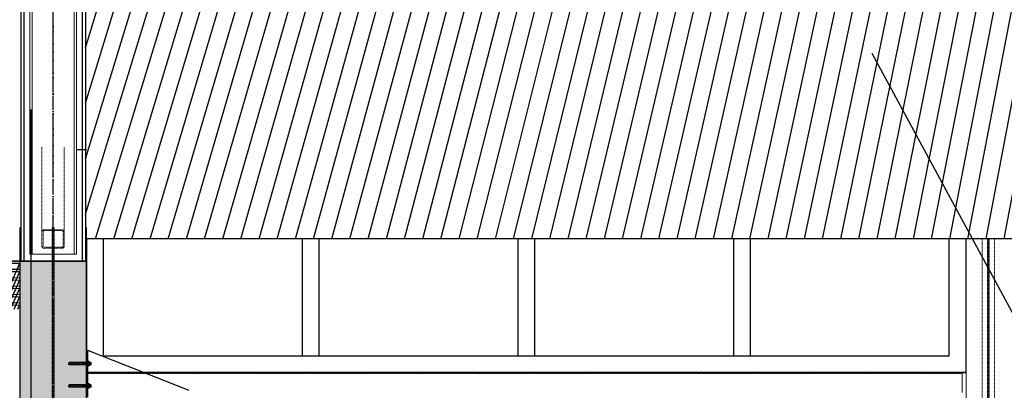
# Model space of a CAD drawing. Header units: centimetres. Extents: x 657501712 to 657529232, y 555122765 to 555182979.
# Tile 50 of 77: x 657505177 to 657505619, y 555124329 to 555124495. Entities that reach past the tile are written whole.
import ezdxf

# ---------------------------------------------------------------- set-up
doc = ezdxf.new("R2010")
doc.units = ezdxf.units.CM
doc.header["$LTSCALE"] = 0.1
for name, pattern in [('ZKZOK_PW_06_00_300$0$ACAD_ISO04W100', [30.5, 24, -3, 0.5, -3]), ('ZKZOK_PW_06_00_300$0$ACAD_ISO10W100', [18.5, 12, -3, 0.5, -3]), ('ZKZOK_PW_06_00_300$0$CENTER', [2, 1.25, -0.25, 0.25, -0.25]), ('ZKZOK_PW_06_00_300$0$DASHED', [0.75, 0.5, -0.25]), ('ZKZOK_PW_06_00_300$0$HIDDEN', [0.375, 0.25, -0.125]), ('ZKZOK_PW_06_00_300$0$Ukryty', [7.143750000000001, 4.7625, -2.38125])]:
    doc.linetypes.add(name, pattern=pattern)
for name, color, linetype in [('xrefs', 7, 'Continuous'), ('ZKZOK_PW_06_00_300$0$220_Bau_Gebäude', 252, 'Continuous'), ('ZKZOK_PW_06_00_300$0$A_GB_100H', 9, 'Continuous'), ('ZKZOK_PW_06_00_300$0$A_GB_262L', 4, 'ZKZOK_PW_06_00_300$0$DASHED'), ('ZKZOK_PW_06_00_300$0$A_GB_300L', 1, 'Continuous'), ('ZKZOK_PW_06_00_300$0$CENTER', 1, 'ZKZOK_PW_06_00_300$0$CENTER'), ('ZKZOK_PW_06_00_300$0$G_GB_030L', 7, 'ZKZOK_PW_06_00_300$0$ACAD_ISO04W100'), ('ZKZOK_PW_06_00_300$0$LN-18', 1, 'Continuous'), ('ZKZOK_PW_06_00_300$0$S_GB_101T', 1, 'Continuous'), ('ZKZOK_PW_06_00_300$0$S_GB_301D', 1, 'Continuous'), ('ZKZOK_PW_06_00_300$0$S_GB_302L', 2, 'Continuous'), ('ZKZOK_PW_06_00_300$0$S_GB_303L', 3, 'Continuous'), ('ZKZOK_PW_06_00_300$0$S_GB_309H', 9, 'Continuous'), ('ZKZOK_PW_06_00_300$0$S_GB_401L', 1, 'Continuous')]:
    doc.layers.add(name, color=color, linetype=linetype)
for name, color, linetype, lineweight in [('ZKZOK_PW_06_00_300$0$_ukryte_', 1, 'ZKZOK_PW_06_00_300$0$Ukryty', 9), ('ZKZOK_PW_06_00_300$0$DIM', 1, 'Continuous', 15), ('ZKZOK_PW_06_00_300$0$S-BEAM', 3, 'Continuous', 9), ('ZKZOK_PW_06_00_300$0$S-COLS', 1, 'Continuous', 9)]:
    doc.layers.add(name, color=color, linetype=linetype, lineweight=lineweight)

# ---------------------------------------------------------------- blocks, each defined once
blk = doc.blocks.new('ZKZOK_PW_06_00_300$0$A$C4D9555CE')
at = {"color": 8, "linetype": 'Continuous'}
for p, q in [((-454.5317757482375, 128.8798861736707), (-455.7499980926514, 126.7611155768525)), ((-454.5317767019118, 128.8798852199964), (-455.7499990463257, 126.7611146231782)), ((-455.7499980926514, 126.7611155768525), (-455.7499980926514, 111.7388882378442)), ((-455.7499990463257, 126.7611146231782), (-455.7499990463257, 111.7388872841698)), ((-455.7499980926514, 111.7388882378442), (-454.5317757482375, 109.620117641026)), ((-455.7499990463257, 111.7388872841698), (-454.5317767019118, 109.6201166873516)), ((-448.2658993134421, 128.8798861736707), (-454.5317757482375, 128.8798861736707)), ((-448.2659002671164, 128.8798852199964), (-454.5317767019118, 128.8798852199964)), ((-454.5317757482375, 124.0649440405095), (-448.2658993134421, 124.0649440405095)), ((-454.5317767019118, 124.0649430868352), (-448.2659002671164, 124.0649430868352)), ((-448.2658993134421, 114.4350597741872), (-454.5317757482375, 114.4350597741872)), ((-448.2659002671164, 114.4350588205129), (-454.5317767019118, 114.4350588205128)), ((-448.2658993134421, 109.620117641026), (-454.5317757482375, 109.620117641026)), ((-448.2659002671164, 109.6201166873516), (-454.5317767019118, 109.6201166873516)), ((-448.2658993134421, 128.8798861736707), (-447.047676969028, 126.7611155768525)), ((-448.2659002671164, 128.8798852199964), (-447.0476779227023, 126.7611146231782)), ((-447.047676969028, 111.7388882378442), (-448.2658993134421, 109.620117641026)), ((-447.0476779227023, 111.7388872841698), (-448.2659002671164, 109.6201166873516)), ((-447.0962111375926, 114.4350597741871), (-447.047676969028, 114.4350597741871)), ((-447.0962120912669, 114.4350588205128), (-447.0476779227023, 114.4350588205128)), ((-447.047676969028, 126.7611155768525), (-447.047676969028, 111.7388882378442)), ((-447.0476779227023, 126.7611146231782), (-447.0476779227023, 111.7388872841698)), ((-454.5317776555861, 28.87988426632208), (-455.75, 26.76111366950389)), ((-454.5317776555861, 28.87988426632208), (-455.75, 26.76111366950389)), ((-455.75, 26.76111366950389), (-455.75, 11.73888633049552)), ((-455.75, 26.76111366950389), (-455.75, 11.73888633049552)), ((-455.75, 11.73888633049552), (-454.5317776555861, 9.620115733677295)), ((-455.75, 11.73888633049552), (-454.5317776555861, 9.620115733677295)), ((-448.2659012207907, 28.87988426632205), (-454.5317776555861, 28.87988426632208)), ((-448.2659012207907, 28.87988426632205), (-454.5317776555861, 28.87988426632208)), ((-454.5317776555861, 24.06494213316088), (-448.2659012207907, 24.06494213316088)), ((-454.5317776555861, 24.06494213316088), (-448.2659012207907, 24.06494213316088)), ((-448.2659012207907, 14.43505786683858), (-454.5317776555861, 14.43505786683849)), ((-448.2659012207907, 14.43505786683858), (-454.5317776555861, 14.43505786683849)), ((-448.2659012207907, 9.620115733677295), (-454.5317776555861, 9.620115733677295)), ((-448.2659012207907, 9.620115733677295), (-454.5317776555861, 9.620115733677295)), ((-448.2659012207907, 28.87988426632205), (-447.0476788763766, 26.76111366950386)), ((-448.2659012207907, 28.87988426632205), (-447.0476788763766, 26.76111366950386)), ((-447.0476788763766, 11.73888633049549), (-448.2659012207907, 9.620115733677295)), ((-447.0476788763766, 11.73888633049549), (-448.2659012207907, 9.620115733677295)), ((-447.0962130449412, 14.43505786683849), (-447.0476788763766, 14.43505786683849)), ((-447.0962130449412, 14.43505786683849), (-447.0476788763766, 14.43505786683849)), ((-447.0476788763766, 26.76111366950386), (-447.0476788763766, 11.73888633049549)), ((-447.0476788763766, 26.76111366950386), (-447.0476788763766, 11.73888633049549))]:
    blk.add_line(p, q, dxfattribs=at)
for centre, radius, start, end in [((-451.1270975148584, 126.4724151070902), 4.169862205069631, 144.7356103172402, 215.2643896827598), ((-451.1270984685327, 126.4724141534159), 4.169862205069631, 144.7356103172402, 215.2643896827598), ((-451.1270975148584, 112.0275887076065), 4.169862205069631, 144.7356103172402, 215.2643896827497), ((-451.1270984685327, 112.0275877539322), 4.169862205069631, 144.7356103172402, 215.2643896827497), ((-438.5624193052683, 119.2500019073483), 16.67944882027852, 163.2213451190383, 196.7786548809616), ((-438.5624202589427, 119.250000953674), 16.67944882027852, 163.2213451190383, 196.7786548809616), ((-451.6705775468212, 126.4724151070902), 4.169862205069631, 324.7356103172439, 35.2643896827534), ((-451.6705785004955, 126.4724141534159), 4.169862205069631, 324.7356103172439, 35.2643896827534), ((-464.2352557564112, 119.2500019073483), 16.67944882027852, 343.2213451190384, 16.77865488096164), ((-464.2352567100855, 119.250000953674), 16.67944882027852, 343.2213451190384, 16.77865488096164), ((-451.6705775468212, 112.0275887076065), 4.169862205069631, 324.7356103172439, 35.26438968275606), ((-451.6705785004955, 112.0275877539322), 4.169862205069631, 324.7356103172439, 35.26438968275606), ((-451.127099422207, 26.47241319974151), 4.169862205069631, 144.735610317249, 215.264389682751), ((-451.127099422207, 26.47241319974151), 4.169862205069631, 144.735610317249, 215.264389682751), ((-451.127099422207, 12.02758680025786), 4.169862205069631, 144.735610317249, 215.264389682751), ((-451.127099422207, 12.02758680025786), 4.169862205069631, 144.735610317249, 215.264389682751), ((-438.562421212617, 19.24999999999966), 16.67944882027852, 163.2213451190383, 196.7786548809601), ((-438.562421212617, 19.24999999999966), 16.67944882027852, 163.2213451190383, 196.7786548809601), ((-451.6705794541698, 26.47241319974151), 4.169862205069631, 324.7356103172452, 35.26438968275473), ((-451.6705794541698, 26.47241319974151), 4.169862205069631, 324.7356103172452, 35.26438968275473), ((-464.2352576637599, 19.24999999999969), 16.67944882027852, 343.2213451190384, 16.77865488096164), ((-464.2352576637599, 19.24999999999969), 16.67944882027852, 343.2213451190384, 16.77865488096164), ((-451.6705794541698, 12.02758680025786), 4.169862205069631, 324.7356103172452, 35.26438968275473), ((-451.6705794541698, 12.02758680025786), 4.169862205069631, 324.7356103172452, 35.26438968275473)]:
    blk.add_arc(centre, radius, start, end, dxfattribs=at)
at = {"layer": 'ZKZOK_PW_06_00_300$0$220_Bau_Gebäude', "color": 8}
for q in [(0, 0), (-454.9999990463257, -31.25), (0, 0), (-454.9999980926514, -31.25)]:
    blk.add_line((-455, 179.9999990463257), q, dxfattribs=at)
at = {"layer": 'ZKZOK_PW_06_00_300$0$CENTER', "color": 8}
for p, q in [((-445.1878167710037, 119.2500019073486), (-457.7044083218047, 119.2500019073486)), ((-445.187817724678, 119.2500009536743), (-457.7044092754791, 119.2500009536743)), ((-445.1878186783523, 19.25), (-457.7044102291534, 19.25)), ((-445.1878186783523, 19.25), (-457.7044102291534, 19.25))]:
    blk.add_line(p, q, dxfattribs=at)
at = {"layer": 'ZKZOK_PW_06_00_300$0$DIM', "color": 8}
for p, q in [((-443.1700572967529, 119.2499990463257), (-477.3444795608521, 119.25)), ((-443.1700572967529, 119.2499990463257), (-477.3444795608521, 119.25)), ((-443.1700563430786, 119.2499990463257), (-477.3444795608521, 119.2500009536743)), ((-443.1700563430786, 119.2499990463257), (-477.3444795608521, 119.2500009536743)), ((-443.1700592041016, 19.25), (-477.3444795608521, 19.24999904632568)), ((-443.1700592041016, 19.25000095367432), (-477.3444786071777, 19.25))]:
    blk.add_line(p, q, dxfattribs=at)
at = {"layer": 'ZKZOK_PW_06_00_300$0$LN-18', "color": 8}
for p, q in [((-440.6365098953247, 124.3589992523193), (-439.0016288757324, 123.3372001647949)), ((-440.6365098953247, 114.1409997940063), (-440.6365098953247, 124.3589992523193)), ((-440.6365098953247, 124.3589992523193), (-439.0016279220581, 123.3372011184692)), ((-440.6365098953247, 114.1409997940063), (-440.6365098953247, 124.3589992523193)), ((-440.6365098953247, 114.1409997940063), (-439.0016288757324, 115.1627998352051)), ((-440.6365098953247, 114.1409997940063), (-439.0016279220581, 115.1627998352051)), ((-439.0016288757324, 115.1627998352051), (-439.0016288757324, 123.3372001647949)), ((-439.0016279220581, 115.1627998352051), (-439.0016279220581, 123.3372011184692)), ((-440.6365089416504, 24.35900020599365), (-439.0016298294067, 23.33720016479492)), ((-440.6365098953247, 14.14099979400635), (-440.6365089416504, 24.35900020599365)), ((-440.6365079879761, 24.35900115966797), (-439.0016298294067, 23.33720016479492)), ((-440.6365098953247, 14.14099979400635), (-440.6365079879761, 24.35900115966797)), ((-440.6365098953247, 14.14099979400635), (-439.0016288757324, 15.16280078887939)), ((-440.6365098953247, 14.14099979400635), (-439.0016279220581, 15.16280174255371)), ((-439.0016288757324, 15.16280078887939), (-439.0016298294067, 23.33720016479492)), ((-439.0016279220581, 15.16280174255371), (-439.0016298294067, 23.33720016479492))]:
    blk.add_line(p, q, dxfattribs=at)
blk = doc.blocks.new('wer')
at = {"layer": 'ZKZOK_PW_06_00_300$0$S_GB_309H'}
h = blk.add_hatch(dxfattribs=at)
h.set_pattern_fill('LINE', color=251, scale=25, angle=98.07983563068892)
h.set_pattern_definition([(90, (-16312.64784622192, 37584.72996616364), (-79.375, 6.394884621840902e-14), [])])
h.paths.add_polyline_path([(-25255.02553367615, 6000.000001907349), (-25255.02553653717, 8007.306642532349), (-12750.02553749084, 8637.441407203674), (-12750.02553939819, 6000.000001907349)])
h = blk.add_hatch(dxfattribs=at)
h.set_pattern_fill('ANSI33', color=251, scale=20, angle=360, style=0)
h.set_pattern_definition([(44.99999999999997, (-606824.3806915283, -65723.45135498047), (-89.80256121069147, 89.80256121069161), []), (44.99999999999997, (-606734.5780916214, -65723.45135498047), (-89.80256121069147, 89.80256121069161), [63.5, -31.75])])
h.paths.add_polyline_path([(-48633.32567882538, 5000.000001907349), (-48633.32567882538, 5250.000001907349), (-50550.02553367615, 5250.000001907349), (-50550.02553367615, -346.9952535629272), (-50250.02553367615, -346.9950771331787), (-50250.02553272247, 5000.000001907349)])
h.paths.add_polyline_path([(-43614.0577545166, 5123.240466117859), (-43614.0577545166, 5250.000000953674), (-48623.14284229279, 5250.000001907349), (-48626.4540271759, 5000.000001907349), (-25250.02553367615, 5000.000001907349), (-25250.02553367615, 5900.000001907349), (-25550.02553367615, 5900.000000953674), (-25550.02553367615, 5250.000001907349), (-43295.50103855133, 5250.000000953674), (-43295.501039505, 5123.240466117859)])
h.paths.add_polyline_path([(-50550.02553367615, -1099.990693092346), (-50251.09885025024, -1099.990693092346), (-50250.02553367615, -1099.999998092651), (-50250.02553367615, -324.9999980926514), (-50550.02553367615, -370.3764896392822)])
h.paths.add_polyline_path([(-47520.00140953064, -1123.668215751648), (-47520.00140953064, -1423.59672832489), (-27180.91029548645, -1599.312512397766), (-27180.9102973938, -1299.999998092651)])
h = blk.add_hatch(dxfattribs=at)
h.set_pattern_fill('NET3', color=251, scale=35, angle=8.079835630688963)
h.set_pattern_definition([(360, (-16312.64784622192, 37584.72996616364), (3.730349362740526e-14, 111.125), []), (59.99999999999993, (-16312.64784622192, 37584.72996616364), (-96.2370729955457, 55.56250000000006), []), (120, (-16312.64784622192, 37584.72996616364), (-96.23707299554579, -55.56249999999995), [])])
h.paths.add_polyline_path([(-25550.0255355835, 5900.000000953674), (-25645.02553653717, 5900.000000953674), (-25645.02553653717, 5681.866464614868), (-25550.02553367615, 5684.830985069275)])
at = {"layer": 'ZKZOK_PW_06_00_300$0$_ukryte_', "color": 251}
for p, q in [((-25450.02553367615, 6412.52868938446), (-25450.02553367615, 6032.169343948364)), ((-25350.02553272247, 6032.169343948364), (-25350.02553367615, 6412.528692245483)), ((-25450.02553367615, 6032.169343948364), (-25450.02553367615, 5965.609245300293)), ((-25445.02553272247, 5965.609246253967), (-25445.02553367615, 6032.169343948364)), ((-25360.02553272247, 6040.489356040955), (-25440.02553272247, 6040.489356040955)), ((-25440.02553367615, 6036.329351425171), (-25360.02553367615, 6036.329350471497)), ((-25404.2755317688, 6050.000288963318), (-25404.2755317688, 450.0002880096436)), ((-25395.7755317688, 6050.000290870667), (-25395.7755317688, 450.0002880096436)), ((-25355.02553272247, 6032.169343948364), (-25355.02553367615, 5965.609247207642)), ((-25350.02553272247, 5965.609245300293), (-25350.02553272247, 6032.169343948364)), ((-21227.52552986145, 6000.000001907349), (-21227.5255317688, 450.0002880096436)), ((-21203.27552986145, 6000.000001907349), (-21203.27553081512, 450.0002880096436)), ((-21202.07553195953, 6000.000001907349), (-21202.07553100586, 450.0002889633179)), ((-21202.07553195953, 6000.000001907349), (-21202.07553100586, 450.0002889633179)), ((-21197.97553253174, 450.0002908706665), (-21197.97553062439, 6000.000000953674)), ((-21197.97553062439, 6000.000000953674), (-21197.97553253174, 450.0002908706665)), ((-21196.77553367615, 6000.000000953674), (-21196.77553081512, 450.0002889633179)), ((-21172.5255317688, 6000.000001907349), (-21172.52553272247, 450.0002889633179)), ((-25360.02553367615, 5961.449238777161), (-25440.02553272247, 5961.449238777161)), ((-25440.02553367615, 5957.289234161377), (-25360.02553367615, 5957.289234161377))]:
    blk.add_line(p, q, dxfattribs=at)
for centre, major_axis, ratio, start_param, end_param in [((-25440.0255317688, 6032.169343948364), (9.999999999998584, -7.494005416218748e-15), 0.8320012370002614, 2.879802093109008, 3.141592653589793), ((-25440.0255317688, 6032.169343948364), (10.00000000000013, -7.21644966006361e-15), 0.8320012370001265, 1.832606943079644, 2.879793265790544), ((-25440.0255317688, 6032.169343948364), (5, -3.608224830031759e-15), 0.8320012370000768, 1.570796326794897, 3.141592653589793), ((-25440.0255317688, 6032.169343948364), (-9.99999999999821, 5.984102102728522e-13), 0.832001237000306, 4.712397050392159, 4.974188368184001), ((-25360.02553367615, 6032.169344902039), (5, -3.608224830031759e-15), 0.8320012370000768, 0, 1.570796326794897), ((-25360.02553367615, 6032.169344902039), (9.999999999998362, -7.216449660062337e-15), 0.8320012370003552, 1.30902607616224, 1.570769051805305), ((-25360.02553367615, 6032.169344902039), (10.00000000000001, -8.049116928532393e-15), 0.8320012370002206, 0.2617993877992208, 1.308996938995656), ((-25360.02553367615, 6032.169344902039), (10, -7.216449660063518e-15), 0.8320012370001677, 0, 0.2617905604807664), ((-25440.02553367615, 5965.609245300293), (10, -7.216449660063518e-15), 0.8320012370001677, 3.141592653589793, 4.712388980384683), ((-25440.02553367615, 5965.609245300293), (5, -3.608224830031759e-15), 0.8320012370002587, 3.141592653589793, 4.712388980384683), ((-25360.02553367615, 5965.609245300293), (10, -7.216449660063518e-15), 0.8320012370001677, 4.712388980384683, 6.283185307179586), ((-25360.02553367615, 5965.609245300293), (5, -3.608224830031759e-15), 0.8320012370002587, 4.712388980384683, 6.283185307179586)]:
    blk.add_ellipse(centre, major_axis=major_axis, ratio=ratio, start_param=start_param, end_param=end_param, dxfattribs=at)
at = {"layer": 'ZKZOK_PW_06_00_300$0$A_GB_100H', "color": 251}
blk.add_line((-25295.0255317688, 6400.000091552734), (-25250.02552604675, 6400.000091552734), dxfattribs=at)
at = {"layer": 'ZKZOK_PW_06_00_300$0$A_GB_262L', "color": 251, "linetype": 'ZKZOK_PW_06_00_300$0$HIDDEN', "ltscale": 500}
blk.add_line((-25650.02553653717, 5900.000000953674), (-25550.0255355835, 5900.000000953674), dxfattribs=at)
at = {"layer": 'ZKZOK_PW_06_00_300$0$A_GB_300L', "color": 251}
for p, q in [((-25500.02554321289, 6580.0002784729), (-25500.0255355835, 5180.000281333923)), ((-24281.2755241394, 6000.000001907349), (-24281.2755241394, 5475.00009059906)), ((-24206.27552604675, 6000.000000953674), (-24206.27552604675, 5475.00009059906)), ((-23312.52552318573, 6000.000001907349), (-23312.5255241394, 5475.000068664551)), ((-23237.52552604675, 6000.000001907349), (-23237.5255241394, 5475.000069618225)), ((-22343.7755241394, 6000.000001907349), (-22343.7755241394, 5475.00004863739)), ((-22268.77552604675, 6000.000002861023), (-22268.77552604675, 5475.00004863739))]:
    blk.add_line(p, q, dxfattribs=at)
for points in [[(-25250.02552604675, 6000.000001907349), (-25250.02552604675, 6000.000001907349), (-25250.02552604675, 5400.000109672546), (-21300.02552986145, 5400.000111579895), (-21300.0255279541, 6000.000001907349)], [(-25175.02552604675, 6000.000001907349), (-25175.02552604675, 5475.000110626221), (-21375.02552986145, 5475.000111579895), (-21375.02552986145, 6000.000001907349)], [(-21300.02552986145, 5400.000004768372), (-25250.0255355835, 5400.000011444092)], [(-21300.0255317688, 5400.000008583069), (-25250.0255317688, 5400.000015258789)]]:
    blk.add_lwpolyline(points, dxfattribs=at)
at = {"layer": 'ZKZOK_PW_06_00_300$0$G_GB_030L', "color": 251, "linetype": 'ZKZOK_PW_06_00_300$0$ACAD_ISO10W100', "ltscale": 50}
for p, q in [((-25400.02553272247, -7945.887768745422), (-25400.02553367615, 12344.07594203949)), ((-25400.0255317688, -7945.887768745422), (-25400.02553367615, 12344.07594299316))]:
    blk.add_line(p, q, dxfattribs=at)
at = {"layer": 'ZKZOK_PW_06_00_300$0$G_GB_030L', "color": 251, "ltscale": 25}
blk.add_line((-25400.02464866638, -2722.439172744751), (-25400.02464866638, 9281.89830493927), dxfattribs=at)
at = {"layer": 'ZKZOK_PW_06_00_300$0$LN-18', "color": 251}
for p, q in [((-25326.97716426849, 5444.560750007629), (-25328.61204433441, 5443.538950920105)), ((-25326.97716426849, 5444.560750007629), (-25328.61204338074, 5443.538950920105)), ((-25328.61204433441, 5435.364551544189), (-25328.61204433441, 5443.538950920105)), ((-25328.61204433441, 5435.364552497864), (-25328.61204338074, 5443.538950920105)), ((-25326.97716426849, 5434.342749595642), (-25326.97716426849, 5444.560750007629)), ((-25230.66204452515, 5444.560749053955), (-25326.97716426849, 5444.560750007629)), ((-25326.97716331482, 5434.342749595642), (-25326.97716426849, 5444.560750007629)), ((-25230.66204452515, 5444.560749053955), (-25326.97716426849, 5444.560750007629)), ((-25326.97716426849, 5434.342749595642), (-25328.61204433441, 5435.364551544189)), ((-25326.97716331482, 5434.342749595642), (-25328.61204433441, 5435.364552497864)), ((-25230.66204452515, 5434.342749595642), (-25326.97716426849, 5434.342749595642)), ((-25230.66204452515, 5434.342749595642), (-25326.97716331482, 5434.342749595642)), ((-25326.97716331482, 5344.560750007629), (-25328.61204433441, 5343.538950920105)), ((-25326.97716331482, 5344.560750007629), (-25328.61204338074, 5343.538950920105)), ((-25328.61204338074, 5335.364550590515), (-25328.61204433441, 5343.538950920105)), ((-25328.61204147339, 5335.364551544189), (-25328.61204338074, 5343.538950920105)), ((-25326.97716426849, 5334.342748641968), (-25328.61204338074, 5335.364550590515)), ((-25326.97716426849, 5334.342748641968), (-25328.61204147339, 5335.364551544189)), ((-25326.97716426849, 5334.342748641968), (-25326.97716331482, 5344.560750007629)), ((-25230.66204357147, 5344.560750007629), (-25326.97716331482, 5344.560750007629)), ((-25326.97716426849, 5334.342748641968), (-25326.97716331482, 5344.560750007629)), ((-25230.6620426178, 5344.560751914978), (-25326.97716331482, 5344.560750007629)), ((-25230.66204452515, 5334.342749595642), (-25326.97716426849, 5334.342748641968)), ((-25230.66204452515, 5334.342749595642), (-25326.97716426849, 5334.342748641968))]:
    blk.add_line(p, q, dxfattribs=at)
at = {"layer": 'ZKZOK_PW_06_00_300$0$LN-18', "color": 251, "linetype": 'ZKZOK_PW_06_00_300$0$DASHED'}
for p, q in [((-25230.66204452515, 5443.538950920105), (-25328.61204433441, 5443.538950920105)), ((-25230.66204452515, 5443.538951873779), (-25328.61204338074, 5443.538950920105)), ((-25326.97716426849, 5443.538950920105), (-25229.02716350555, 5443.538950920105)), ((-25326.97716426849, 5443.538950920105), (-25229.02716255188, 5443.538951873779)), ((-25230.66204452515, 5435.364551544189), (-25328.61204433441, 5435.364551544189)), ((-25230.66204452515, 5435.364552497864), (-25328.61204433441, 5435.364552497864)), ((-25326.97716522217, 5435.364550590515), (-25229.02716350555, 5435.364550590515)), ((-25326.97716522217, 5435.364551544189), (-25229.02716255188, 5435.364550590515)), ((-25230.66204357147, 5343.538950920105), (-25328.61204433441, 5343.538950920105)), ((-25230.6620426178, 5343.538950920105), (-25328.61204338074, 5343.538950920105)), ((-25230.66204452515, 5335.364550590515), (-25328.61204338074, 5335.364550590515)), ((-25230.66204452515, 5335.364550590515), (-25328.61204147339, 5335.364551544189)), ((-25326.97716331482, 5343.538950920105), (-25229.02716445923, 5343.538950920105)), ((-25326.97716331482, 5343.538950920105), (-25229.02716445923, 5343.538950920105)), ((-25326.97716426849, 5335.364551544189), (-25229.02716350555, 5335.364551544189)), ((-25326.97716331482, 5335.364552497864), (-25229.02716255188, 5335.364552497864))]:
    blk.add_line(p, q, dxfattribs=at)
at = {"layer": 'ZKZOK_PW_06_00_300$0$S-BEAM', "color": 251}
for p, q in [((-25250.02552986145, 5400.000008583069), (-21317.74939537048, 5400.000004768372)), ((-21317.74939537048, 5390.000001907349), (-21317.74939537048, 5400.000001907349)), ((-21317.74939441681, 5310.000001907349), (-21317.74939537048, 5390.000001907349))]:
    blk.add_line(p, q, dxfattribs=at)
at = {"layer": 'ZKZOK_PW_06_00_300$0$S-BEAM', "color": 251, "linetype": 'ZKZOK_PW_06_00_300$0$HIDDEN'}
blk.add_line((-21317.74939537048, 5395.000005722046), (-25250.0255317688, 5395.000009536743), dxfattribs=at)
at = {"layer": 'ZKZOK_PW_06_00_300$0$S-COLS', "color": 251}
for p, q in [((-25505.02553367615, 8490.000279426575), (-25505.02553272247, 5930.000279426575)), ((-25494.02553272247, 8490.000279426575), (-25494.02553367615, 5930.000279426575)), ((-25306.02553367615, 8490.000279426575), (-25306.02553367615, 5930.000279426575)), ((-25295.02553367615, 8472.221548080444), (-25295.02553367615, 5930.000281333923)), ((-25550.0255317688, 6050.000291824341), (-25550.0255317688, 450.0002889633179)), ((-25250.0255317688, 6050.000290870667), (-25250.02553272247, 450.0002889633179)), ((-21300.0255317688, 6000.000001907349), (-21300.0255317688, 450.0002889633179)), ((-25494.02553367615, 5930.000279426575), (-25505.02553272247, 5930.000279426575)), ((-25476.02553272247, 5930.000281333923), (-25494.02553367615, 5930.000279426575)), ((-25324.02553272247, 5930.000281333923), (-25476.02553272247, 5930.000281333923)), ((-25306.02553367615, 5930.000279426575), (-25324.02553272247, 5930.000281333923)), ((-25295.02553367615, 5930.000281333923), (-25306.02553367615, 5930.000279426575))]:
    blk.add_line(p, q, dxfattribs=at)
at = {"layer": 'ZKZOK_PW_06_00_300$0$S_GB_101T', "color": 251}
for p, q in [((-12750.02552986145, 6000.000002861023), (-25255.02552890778, 6000.000001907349)), ((-25550.0255355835, 5900.000000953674), (-26940.92188262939, 5900.000001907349))]:
    blk.add_line(p, q, dxfattribs=at)
at = {"layer": 'ZKZOK_PW_06_00_300$0$S_GB_301D', "color": 251}
blk.add_line((-21722.77633571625, 6831.770135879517), (-20422.61152267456, 4430.943748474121), dxfattribs=at)
at = {"layer": 'ZKZOK_PW_06_00_300$0$S_GB_302L', "color": 251}
blk.add_line((-25550.0255355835, 5900.000001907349), (-25250.0255355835, 5900.000001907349), dxfattribs=at)
blk.add_line((-25550.0255355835, 5900.000001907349), (-25250.0255355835, 5900.000001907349), dxfattribs=at)
at = {"layer": 'ZKZOK_PW_06_00_300$0$S_GB_303L', "color": 251, "linetype": 'Continuous'}
for p, q in [((-25550.0255355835, 5900.000001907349), (-25550.02553367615, 5250.000001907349)), ((-25250.0255355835, 5900.000001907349), (-25550.0255355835, 5900.000001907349)), ((-25550.0255355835, 5900.000001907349), (-25550.02553367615, 5250.000001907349)), ((-25250.0255355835, 5900.000001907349), (-25550.0255355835, 5900.000001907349)), ((-25250.0255355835, 5000.000001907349), (-25250.0255355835, 5900.000001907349)), ((-25250.0255355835, 5000.000001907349), (-25250.0255355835, 5900.000001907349))]:
    blk.add_line(p, q, dxfattribs=at)
at = {"layer": 'ZKZOK_PW_06_00_300$0$S_GB_401L', "color": 251}
for p, q in [((-25545.02553367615, 8663.518559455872), (-25545.0255355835, 5900.000001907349)), ((-25545.02553272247, 8663.51856136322), (-25545.02553367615, 5900.000001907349)), ((-25269.02553367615, 8497.549860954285), (-25269.02553462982, 5900.000001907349)), ((-25269.0255317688, 8497.549860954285), (-25269.02553367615, 5900.000001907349)), ((-25255.0255355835, 8498.249861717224), (-25255.02553367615, 5900.000001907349)), ((-25255.0255355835, 8498.249861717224), (-25255.02553272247, 5900.000001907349)), ((-25531.02553367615, 8483.995644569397), (-25531.02553367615, 5900.000001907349)), ((-25531.02553367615, 8483.995644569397), (-25531.02553272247, 5900.000001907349))]:
    blk.add_line(p, q, dxfattribs=at)
at = {"layer": 'ZKZOK_PW_06_00_300$0$A_GB_300L', "color": 251}
blk.add_blockref('ZKZOK_PW_06_00_300$0$A$C4D9555CE', (-24790.0255355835, 5320.201751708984), dxfattribs=at)

msp = doc.modelspace()

# ---------------------------------------------------------------- block references
at = {"layer": 'xrefs', "xscale": 0.1, "yscale": 0.1, "zscale": 0.1}
msp.add_blockref('wer', (657507732.19427, 555123796.7207938), dxfattribs=at)

doc.saveas('drawing.dxf')
